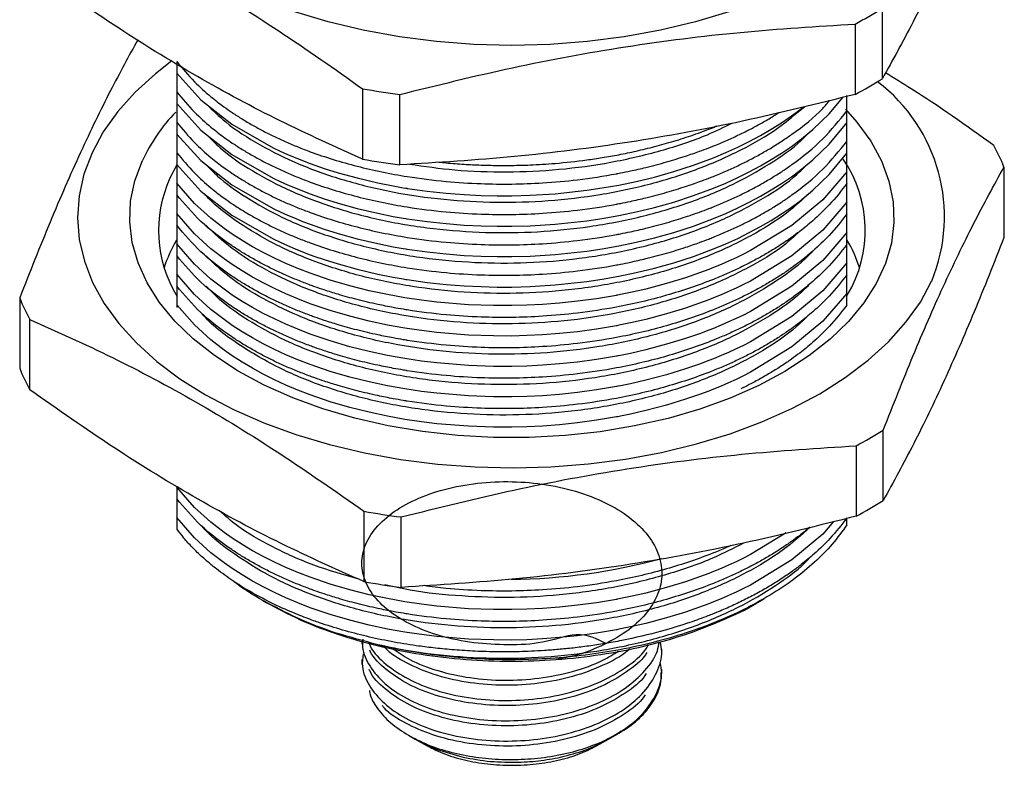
# Paper-space layout 'Sheet2' of a CAD drawing. Header units: millimetres. Extents: x 15 to 415, y 5 to 473.
# Tile 10 of 30: x 47 to 86, y 161 to 191. Entities that reach past the tile are written whole.
import ezdxf

# ---------------------------------------------------------------- set-up
doc = ezdxf.new("R2010")
doc.units = ezdxf.units.MM

psp = doc.layouts.new('Sheet2')

# ---------------------------------------------------------------- linework, layer by layer
at = {"color": 7, "linetype": 'Continuous', "lineweight": 25}
for p, q in [((81.488, 188.684), (81.488, 191.519)), ((80.387, 190.884), (80.387, 188.048)), ((53.058, 189.377), (53.058, 188.901)), ((53.058, 188.901), (53.058, 188.152)), ((53.058, 188.152), (53.058, 187.677)), ((60.543, 188.279), (60.543, 185.444)), ((53.058, 187.677), (53.058, 186.927)), ((62.047, 185.211), (62.047, 188.047)), ((80.058, 187.383), (80.058, 188.01)), ((80.058, 186.908), (80.058, 187.383)), ((53.058, 186.927), (53.058, 186.452)), ((80.058, 186.158), (80.058, 186.908)), ((53.058, 186.452), (53.058, 185.702)), ((80.058, 185.683), (80.058, 186.158)), ((53.058, 185.702), (53.058, 185.227)), ((80.058, 184.934), (80.058, 185.683)), ((53.062, 185.209), (52.784, 184.676)), ((53.058, 185.227), (53.058, 184.477)), ((80.058, 184.458), (80.058, 184.934)), ((86.389, 185.124), (86.389, 182.288)), ((53.058, 184.477), (53.058, 184.002)), ((80.058, 183.709), (80.058, 184.458)), ((53.058, 184.002), (53.058, 183.252)), ((80.058, 183.234), (80.058, 183.709)), ((53.058, 183.252), (53.058, 182.777)), ((80.058, 182.484), (80.058, 183.234)), ((53.058, 182.777), (53.058, 182.028)), ((80.058, 182.009), (80.058, 182.484)), ((53.058, 182.028), (53.058, 181.553)), ((80.058, 181.259), (80.058, 182.009)), ((53.058, 181.553), (53.058, 180.803)), ((80.058, 180.784), (80.058, 181.259)), ((53.058, 180.803), (53.058, 180.328)), ((80.058, 180.034), (80.058, 180.784)), ((53.058, 180.328), (53.058, 179.578)), ((46.727, 179.852), (46.727, 177.016)), ((80.058, 179.559), (80.058, 180.034)), ((53.058, 179.578), (53.058, 179.465)), ((47.135, 176.148), (47.135, 178.984)), ((81.527, 171.693), (81.527, 174.529)), ((80.429, 173.892), (80.429, 171.056)), ((53.058, 172.229), (53.058, 171.754)), ((53.058, 171.754), (53.058, 171.004)), ((53.058, 171.004), (53.058, 170.537)), ((60.598, 171.255), (60.598, 168.42)), ((62.103, 168.19), (62.103, 171.025)), ((80.058, 170.706), (80.058, 170.986)), ((56.523, 167.661), (56.659, 167.582)), ((76.458, 167.582), (76.714, 167.73)), ((60.517, 166.025), (60.517, 165.898)), ((72.6, 165.49), (72.6, 165.694)), ((60.517, 165.283), (60.517, 165.079)), ((72.6, 164.757), (72.6, 164.877)), ((70.448, 162.07), (70.831, 162.291)), ((62.389, 162.232), (62.669, 162.07)), ((62.668, 162.071), (63.023, 161.866)), ((62.669, 162.07), (63.503, 161.675)), ((70.094, 161.866), (70.45, 162.072)), ((63.503, 161.675), (64.454, 161.382)), ((68.522, 161.349), (68.663, 161.382))]:
    psp.add_line(p, q, dxfattribs=at)
at = {"color": 7, "linetype": 'Continuous', "lineweight": 25, "flags": 128}
for points in [[(75.308, 191.377), (73.954, 190.97), (72.544, 190.633), (71.088, 190.368), (69.597, 190.177), (68.084, 190.062), (66.558, 190.023), (65.033, 190.062), (63.52, 190.177), (62.029, 190.368), (60.573, 190.633), (59.163, 190.97), (57.808, 191.377)], [(52.861, 189.399), (52.195, 188.883), (51.379, 188.138), (50.677, 187.355), (50.097, 186.54), (49.642, 185.699), (49.316, 184.838), (49.121, 183.964), (49.059, 183.083), (49.129, 182.203), (49.333, 181.329), (49.667, 180.469), (50.131, 179.63), (50.719, 178.816), (51.428, 178.036), (52.251, 177.294), (53.184, 176.596), (54.219, 175.948), (55.347, 175.354), (56.561, 174.82), (57.851, 174.348), (59.207, 173.944), (60.619, 173.609), (62.076, 173.346), (63.568, 173.158), (65.082, 173.045), (66.607, 173.009), (68.132, 173.05), (69.645, 173.167), (71.135, 173.36), (72.59, 173.628), (73.999, 173.967), (75.351, 174.377), (76.636, 174.852), (77.845, 175.391), (78.967, 175.988), (79.996, 176.639), (80.922, 177.34), (81.738, 178.085), (82.439, 178.868), (83.02, 179.683), (83.475, 180.524), (83.475, 180.524)], [(53.058, 188.901), (54.032, 187.833), (55.271, 186.857), (56.942, 185.901), (57.229, 185.765), (57.522, 185.634), (57.821, 185.507), (58.126, 185.385), (58.437, 185.267), (58.626, 185.199), (58.996, 185.071), (59.557, 184.895), (60.32, 184.683), (61.158, 184.486), (61.783, 184.362), (62.181, 184.292), (62.293, 184.274), (62.327, 184.268), (62.34, 184.266), (62.344, 184.266), (62.345, 184.265), (62.346, 184.265), (62.346, 184.265), (62.346, 184.265), (62.346, 184.265), (62.347, 184.265), (62.347, 184.265), (62.347, 184.265), (63.144, 184.152), (63.908, 184.069), (64.634, 184.013), (65.319, 183.979), (65.961, 183.964), (66.558, 183.965), (67.291, 183.985), (68.3, 184.047), (69.577, 184.186), (70.201, 184.279), (70.867, 184.396), (71.572, 184.543), (72.312, 184.722), (73.081, 184.939), (73.873, 185.196), (74.68, 185.497), (75.177, 185.705), (75.659, 185.925), (76.126, 186.155), (76.577, 186.397), (77.01, 186.648), (77.425, 186.91), (77.822, 187.182), (78.157, 187.429), (78.31, 187.555)], [(53.058, 187.677), (54.032, 186.608), (55.271, 185.632), (56.942, 184.676), (57.229, 184.54), (57.522, 184.409), (57.821, 184.282), (58.126, 184.16), (58.437, 184.042), (58.626, 183.974), (58.996, 183.847), (59.557, 183.67), (60.32, 183.458), (61.158, 183.262), (61.783, 183.137), (62.181, 183.067), (62.293, 183.049), (62.327, 183.043), (62.34, 183.041), (62.344, 183.041), (62.345, 183.04), (62.346, 183.04), (62.346, 183.04), (62.346, 183.04), (62.346, 183.04), (62.347, 183.04), (62.347, 183.04), (62.347, 183.04), (63.144, 182.927), (63.908, 182.845), (64.634, 182.788), (65.319, 182.754), (65.961, 182.739), (66.558, 182.74), (67.291, 182.76), (68.3, 182.823), (69.577, 182.961), (70.201, 183.054), (70.867, 183.171), (71.572, 183.318), (72.312, 183.497), (73.081, 183.714), (73.873, 183.971), (74.68, 184.273), (75.177, 184.48), (75.659, 184.7), (76.126, 184.93), (76.577, 185.172), (77.01, 185.424), (77.425, 185.685), (77.822, 185.957), (78.157, 186.205), (78.684, 186.636), (79.346, 187.271), (79.891, 187.93)], [(79.999, 187.451), (80.463, 186.933), (81.022, 186.165), (81.454, 185.369), (81.754, 184.554), (81.922, 183.726), (81.954, 182.893), (81.851, 182.062), (81.613, 181.24), (81.244, 180.434), (80.745, 179.652), (80.121, 178.9), (79.379, 178.186), (78.523, 177.514), (77.563, 176.892), (76.506, 176.325), (75.361, 175.817), (74.139, 175.373), (72.851, 174.997), (71.507, 174.693), (70.119, 174.462), (68.701, 174.308), (67.263, 174.231), (65.82, 174.231), (64.382, 174.31), (62.964, 174.467), (61.578, 174.699), (60.235, 175.005), (58.948, 175.383), (57.728, 175.828), (56.585, 176.337), (55.53, 176.906), (54.572, 177.53), (53.719, 178.202), (52.979, 178.918), (52.359, 179.67), (51.863, 180.453), (51.496, 181.259), (51.262, 182.081), (51.162, 182.913), (51.198, 183.746), (51.368, 184.574), (51.672, 185.388), (51.672, 185.388)], [(53.058, 186.452), (54.032, 185.383), (55.271, 184.408), (56.942, 183.451), (57.229, 183.316), (57.522, 183.184), (57.821, 183.058), (58.126, 182.935), (58.437, 182.817), (58.626, 182.749), (58.996, 182.622), (59.557, 182.445), (60.32, 182.234), (61.158, 182.037), (61.783, 181.912), (62.181, 181.842), (62.293, 181.824), (62.327, 181.819), (62.34, 181.817), (62.344, 181.816), (62.345, 181.816), (62.346, 181.816), (62.346, 181.816), (62.346, 181.816), (62.346, 181.816), (62.347, 181.816), (62.347, 181.816), (62.347, 181.816), (63.144, 181.703), (63.908, 181.62), (64.634, 181.563), (65.319, 181.529), (65.961, 181.514), (66.558, 181.515), (67.291, 181.535), (68.3, 181.598), (69.577, 181.736), (70.201, 181.829), (70.867, 181.947), (71.572, 182.093), (72.312, 182.273), (73.081, 182.489), (73.873, 182.746), (74.68, 183.048), (75.177, 183.256), (75.659, 183.475), (76.126, 183.706), (76.577, 183.947), (77.01, 184.199), (77.425, 184.461), (77.822, 184.732), (78.157, 184.98), (78.684, 185.411), (79.346, 186.046), (80.058, 186.908)], [(53.058, 185.227), (54.032, 184.158), (55.271, 183.183), (56.942, 182.226), (57.229, 182.091), (57.522, 181.96), (57.821, 181.833), (58.126, 181.71), (58.437, 181.593), (58.626, 181.524), (58.996, 181.397), (59.557, 181.22), (60.32, 181.009), (61.158, 180.812), (61.783, 180.688), (62.181, 180.618), (62.293, 180.599), (62.327, 180.594), (62.34, 180.592), (62.344, 180.591), (62.345, 180.591), (62.346, 180.591), (62.346, 180.591), (62.346, 180.591), (62.346, 180.591), (62.347, 180.591), (62.347, 180.591), (62.347, 180.591), (63.144, 180.478), (63.908, 180.395), (64.634, 180.338), (65.319, 180.305), (65.961, 180.29), (66.558, 180.29), (67.291, 180.31), (68.3, 180.373), (69.577, 180.512), (70.201, 180.604), (70.867, 180.722), (71.572, 180.868), (72.312, 181.048), (73.081, 181.264), (73.873, 181.521), (74.68, 181.823), (75.177, 182.031), (75.659, 182.25), (76.126, 182.481), (76.577, 182.722), (77.01, 182.974), (77.425, 183.236), (77.822, 183.507), (78.157, 183.755), (78.684, 184.186), (79.346, 184.821), (80.058, 185.683)], [(80.058, 184.934), (79.085, 183.807), (77.846, 182.774), (76.175, 181.755), (75.888, 181.61), (75.595, 181.469), (75.295, 181.333), (74.991, 181.201), (74.68, 181.073), (74.491, 180.999), (74.121, 180.86), (73.56, 180.666), (72.797, 180.431), (71.959, 180.209), (71.334, 180.067), (70.936, 179.985), (70.824, 179.964), (70.79, 179.957), (70.777, 179.955), (70.773, 179.954), (70.771, 179.954), (70.771, 179.954), (70.771, 179.954), (70.77, 179.954), (70.77, 179.954), (70.77, 179.954), (70.77, 179.954), (70.77, 179.954), (69.972, 179.818), (69.209, 179.715), (68.483, 179.639), (67.798, 179.587), (67.156, 179.555), (66.558, 179.54), (65.826, 179.542), (64.817, 179.578), (63.54, 179.682), (62.916, 179.757), (62.25, 179.856), (61.545, 179.983), (60.805, 180.141), (60.036, 180.334), (59.244, 180.567), (58.437, 180.843), (57.94, 181.034), (57.458, 181.237), (56.991, 181.452), (56.54, 181.678), (56.107, 181.914), (55.691, 182.161), (55.294, 182.417), (54.96, 182.651), (54.433, 183.058), (53.771, 183.659), (53.058, 184.477)], [(80.058, 183.709), (79.085, 182.582), (77.846, 181.55), (76.175, 180.531), (75.888, 180.385), (75.595, 180.244), (75.295, 180.108), (74.991, 179.976), (74.68, 179.848), (74.491, 179.774), (74.121, 179.635), (73.56, 179.441), (72.797, 179.206), (71.959, 178.984), (71.334, 178.842), (70.936, 178.76), (70.824, 178.739), (70.79, 178.732), (70.777, 178.73), (70.773, 178.729), (70.771, 178.729), (70.771, 178.729), (70.771, 178.729), (70.77, 178.729), (70.77, 178.729), (70.77, 178.729), (70.77, 178.729), (70.77, 178.729), (69.972, 178.593), (69.209, 178.49), (68.483, 178.414), (67.798, 178.362), (67.156, 178.33), (66.558, 178.316), (65.826, 178.317), (64.817, 178.353), (63.54, 178.457), (62.916, 178.532), (62.25, 178.631), (61.545, 178.758), (60.805, 178.916), (60.036, 179.109), (59.244, 179.342), (58.437, 179.618), (57.94, 179.809), (57.458, 180.013), (56.991, 180.227), (56.54, 180.453), (56.107, 180.689), (55.691, 180.936), (55.294, 181.192), (54.96, 181.426), (54.433, 181.833), (53.771, 182.435), (53.058, 183.252)], [(80.058, 182.484), (79.085, 181.358), (77.846, 180.325), (76.175, 179.306), (75.888, 179.161), (75.595, 179.02), (75.295, 178.883), (74.991, 178.751), (74.68, 178.624), (74.491, 178.549), (74.121, 178.41), (73.56, 178.216), (72.797, 177.981), (71.959, 177.76), (71.334, 177.617), (70.936, 177.536), (70.824, 177.514), (70.79, 177.508), (70.777, 177.505), (70.773, 177.504), (70.771, 177.504), (70.771, 177.504), (70.771, 177.504), (70.77, 177.504), (70.77, 177.504), (70.77, 177.504), (70.77, 177.504), (70.77, 177.504), (69.972, 177.369), (69.209, 177.265), (68.483, 177.189), (67.798, 177.137), (67.156, 177.105), (66.558, 177.091), (65.826, 177.092), (64.817, 177.128), (63.54, 177.232), (62.916, 177.308), (62.25, 177.407), (61.545, 177.533), (60.805, 177.691), (60.036, 177.884), (59.244, 178.117), (58.437, 178.393), (57.94, 178.585), (57.458, 178.788), (56.991, 179.003), (56.54, 179.228), (56.107, 179.465), (55.691, 179.711), (55.294, 179.968), (54.96, 180.201), (54.433, 180.609), (53.771, 181.21), (53.058, 182.028)], [(80.058, 181.259), (79.085, 180.133), (77.846, 179.1), (76.175, 178.081), (75.888, 177.936), (75.595, 177.795), (75.295, 177.658), (74.991, 177.526), (74.68, 177.399), (74.491, 177.324), (74.121, 177.185), (73.56, 176.991), (72.797, 176.756), (71.959, 176.535), (71.334, 176.392), (70.936, 176.311), (70.824, 176.289), (70.79, 176.283), (70.777, 176.28), (70.773, 176.28), (70.771, 176.279), (70.771, 176.279), (70.771, 176.279), (70.77, 176.279), (70.77, 176.279), (70.77, 176.279), (70.77, 176.279), (70.77, 176.279), (69.972, 176.144), (69.209, 176.04), (68.483, 175.964), (67.798, 175.912), (67.156, 175.881), (66.558, 175.866), (65.826, 175.867), (64.817, 175.903), (63.54, 176.007), (62.916, 176.083), (62.25, 176.182), (61.545, 176.308), (60.805, 176.466), (60.036, 176.66), (59.244, 176.892), (58.437, 177.168), (57.94, 177.36), (57.458, 177.563), (56.991, 177.778), (56.54, 178.003), (56.107, 178.24), (55.691, 178.486), (55.294, 178.743), (54.96, 178.977), (54.433, 179.384), (53.771, 179.985), (53.058, 180.803)], [(80.058, 180.034), (79.085, 178.908), (77.846, 177.875), (76.175, 176.856), (75.888, 176.711), (75.595, 176.57), (75.295, 176.433), (74.991, 176.301), (74.68, 176.174), (74.491, 176.1), (74.121, 175.961), (73.56, 175.767), (72.797, 175.532), (71.959, 175.31), (71.334, 175.167), (70.936, 175.086), (70.824, 175.064), (70.79, 175.058), (70.777, 175.056), (70.773, 175.055), (70.771, 175.055), (70.771, 175.054), (70.771, 175.054), (70.77, 175.054), (70.77, 175.054), (70.77, 175.054), (70.77, 175.054), (70.77, 175.054), (69.972, 174.919), (69.209, 174.815), (68.483, 174.739), (67.798, 174.687), (67.156, 174.656), (66.558, 174.641), (65.826, 174.642), (64.817, 174.678), (63.54, 174.783), (62.916, 174.858), (62.25, 174.957), (61.545, 175.084), (60.805, 175.242), (60.036, 175.435), (59.244, 175.668), (58.437, 175.944), (57.94, 176.135), (57.458, 176.338), (56.991, 176.553), (56.54, 176.779), (56.107, 177.015), (55.691, 177.262), (55.294, 177.518), (54.96, 177.752), (54.433, 178.159), (53.771, 178.76), (53.058, 179.578)], [(77.608, 170.381), (76.175, 169.507), (75.888, 169.362), (75.595, 169.221), (75.295, 169.085), (74.991, 168.953), (74.68, 168.825), (74.491, 168.751), (74.121, 168.612), (73.56, 168.418), (72.797, 168.183), (71.959, 167.961), (71.334, 167.818), (70.936, 167.737), (70.824, 167.716), (70.79, 167.709), (70.777, 167.707), (70.773, 167.706), (70.771, 167.706), (70.771, 167.706), (70.771, 167.706), (70.77, 167.706), (70.77, 167.706), (70.77, 167.706), (70.77, 167.706), (70.77, 167.706), (69.972, 167.57), (69.209, 167.466), (68.483, 167.391), (67.798, 167.339), (67.156, 167.307), (66.558, 167.292), (65.826, 167.293), (64.817, 167.33), (63.54, 167.434), (62.916, 167.509), (62.25, 167.608), (61.545, 167.735), (60.805, 167.893), (60.036, 168.086), (59.244, 168.319), (58.437, 168.595), (57.94, 168.786), (57.458, 168.989), (56.991, 169.204), (56.54, 169.43), (56.107, 169.666), (55.691, 169.913), (55.294, 170.169), (54.96, 170.403), (54.433, 170.81), (53.771, 171.411), (53.058, 172.229)], [(79.521, 170.839), (79.085, 170.334), (77.846, 169.302), (76.175, 168.282), (75.888, 168.137), (75.595, 167.996), (75.295, 167.86), (74.991, 167.728), (74.68, 167.6), (74.491, 167.526), (74.121, 167.387), (73.56, 167.193), (72.797, 166.958), (71.959, 166.736), (71.334, 166.594), (70.936, 166.512), (70.824, 166.491), (70.79, 166.484), (70.777, 166.482), (70.773, 166.481), (70.771, 166.481), (70.771, 166.481), (70.771, 166.481), (70.77, 166.481), (70.77, 166.481), (70.77, 166.481), (70.77, 166.481), (70.77, 166.481), (69.972, 166.345), (69.209, 166.242), (68.483, 166.166), (67.798, 166.114), (67.156, 166.082), (66.558, 166.068), (65.826, 166.069), (64.817, 166.105), (63.54, 166.209), (62.916, 166.284), (62.25, 166.383), (61.545, 166.51), (60.805, 166.668), (60.036, 166.861), (59.244, 167.094), (58.437, 167.37), (57.94, 167.561), (57.458, 167.765), (56.991, 167.979), (56.54, 168.205), (56.107, 168.441), (55.691, 168.688), (55.294, 168.944), (54.96, 169.178), (54.433, 169.585), (53.771, 170.186), (53.058, 171.004)], [(70.653, 162.195), (70.81, 162.301), (70.958, 162.41)]]:
    psp.add_lwpolyline(points, dxfattribs=at)
at = {"color": 7, "linetype": 'Continuous', "lineweight": 25}
for centre, radius, start, end in [((71.352, 207.806), 19.183, 298.0983, 301.8963), ((71.352, 204.97), 19.183, 298.0983, 301.8963), ((77.158, 183.124), 6.832, 337.6257, 52.7586), ((66.324, 220.674), 32.907, 259.8818, 262.5321), ((58.42, 182.191), 7.467, 136.4004, 154.6491), ((78.753, 182.069), 8.225, 21.8026, 28.4833), ((66.324, 217.839), 32.907, 259.8818, 262.5321), ((75.728, 182.576), 5.071, 328.9775, 34.4352), ((57.387, 182.564), 5.065, 155.3565, 211.5438), ((57.965, 179.31), 5.697, 149.7666, 162.0015), ((75.115, 179.294), 5.736, 18.0388, 30.3885), ((54.364, 182.906), 8.225, 201.8026, 208.4833), ((54.364, 180.071), 8.225, 201.8026, 208.4833), ((71.392, 190.722), 19.103, 298.232, 302.0406), ((71.392, 187.886), 19.103, 298.232, 302.0406), ((66.332, 203.707), 32.955, 259.9799, 262.6276), ((59.126, 174.987), 7.524, 216.2541, 219.3166), ((66.367, 192.091), 23.575, 270.3881, 285.3338), ((66.332, 200.872), 32.955, 259.9799, 262.6276)]:
    psp.add_arc(centre, radius, start, end, dxfattribs=at)
for points, knots in [([(86.402, 199.271), (85.997, 198.257), (85.188, 196.23), (83.959, 193.449), (82.723, 190.914), (81.9, 189.427), (81.488, 188.684)], [0, 0, 0, 0, 0.247965, 0.495868, 0.747902, 1, 1, 1, 1]), ([(47.118, 196.03), (48.224, 195.532), (50.436, 194.538), (53.793, 192.734), (57.169, 190.657), (59.419, 189.072), (60.543, 188.279)], [0, 0, 0, 0, 0.247965, 0.495868, 0.747902, 1, 1, 1, 1]), ([(60.543, 185.444), (59.437, 185.941), (57.225, 186.936), (53.868, 188.74), (50.492, 190.817), (48.242, 192.402), (47.118, 193.194)], [0, 0, 0, 0, 0.247965, 0.495868, 0.747902, 1, 1, 1, 1]), ([(62.047, 188.047), (63.559, 188.422), (66.58, 189.172), (71.166, 190.015), (75.778, 190.6), (78.851, 190.789), (80.387, 190.884)], [0, 0, 0, 0, 0.247965, 0.495868, 0.747902, 1, 1, 1, 1]), ([(51.487, 190.253), (51.12, 189.584), (50.354, 188.182), (49.172, 185.736), (47.949, 182.944), (47.135, 180.883), (46.727, 179.852)], [0, 0, 0, 0, 0.231545, 0.484862, 0.742398, 1, 1, 1, 1]), ([(53.058, 189.377), (53.285, 189.1), (53.686, 188.61), (54.356, 188.01), (54.881, 187.602), (55.307, 187.305), (55.688, 187.058), (56.104, 186.812), (56.537, 186.575), (56.988, 186.35), (57.455, 186.135), (57.937, 185.932), (58.862, 185.576), (60.301, 185.129), (62.157, 184.747), (63.843, 184.535), (65.257, 184.445), (66.558, 184.43), (67.86, 184.478), (69.273, 184.606), (70.257, 184.757), (70.77, 184.853), (70.77, 184.853), (70.77, 184.853), (70.771, 184.853), (70.771, 184.853), (70.771, 184.853), (70.772, 184.853), (70.773, 184.853), (70.776, 184.854), (70.781, 184.855), (70.798, 184.858), (70.85, 184.868), (71.032, 184.903), (71.413, 184.981), (72.038, 185.123), (72.783, 185.321), (73.502, 185.542), (74.063, 185.736), (74.433, 185.875), (74.788, 186.014), (75.184, 186.18), (75.67, 186.401), (76.141, 186.634), (76.594, 186.878), (76.99, 187.106), (77.226, 187.258), (77.323, 187.321)], [0, 0, 0, 0, 0.055414, 0.09846, 0.129131, 0.147423, 0.16813, 0.188836, 0.209542, 0.230249, 0.250955, 0.271662, 0.292368, 0.366439, 0.44051, 0.495447, 0.544129, 0.586553, 0.628977, 0.677658, 0.732595, 0.732596, 0.732597, 0.732599, 0.732602, 0.732608, 0.732619, 0.732639, 0.732678, 0.732754, 0.732916, 0.733283, 0.734499, 0.738511, 0.75286, 0.775642, 0.806854, 0.836129, 0.858222, 0.873132, 0.880858, 0.901744, 0.92263, 0.943516, 0.964402, 0.985288, 1, 1, 1, 1]), ([(85.982, 185.992), (84.874, 186.783), (83.421, 187.82), (81.96, 188.708), (81.615, 188.917)], [0, 0, 0, 0, 0.7634918, 1, 1, 1, 1]), ([(53.058, 188.152), (53.285, 187.876), (53.686, 187.385), (54.356, 186.785), (54.881, 186.377), (55.307, 186.08), (55.688, 185.834), (56.104, 185.587), (56.537, 185.351), (56.988, 185.125), (57.455, 184.91), (57.937, 184.707), (58.862, 184.351), (60.301, 183.905), (62.157, 183.522), (63.843, 183.31), (65.257, 183.22), (66.558, 183.205), (67.86, 183.253), (69.273, 183.381), (70.257, 183.532), (70.77, 183.628), (70.77, 183.628), (70.77, 183.628), (70.771, 183.628), (70.771, 183.628), (70.771, 183.628), (70.772, 183.628), (70.773, 183.629), (70.776, 183.629), (70.781, 183.63), (70.798, 183.633), (70.85, 183.643), (71.032, 183.678), (71.413, 183.756), (72.038, 183.899), (72.783, 184.096), (73.502, 184.317), (74.063, 184.511), (74.433, 184.65), (74.788, 184.79), (75.184, 184.955), (75.67, 185.176), (76.141, 185.409), (76.595, 185.653), (77.031, 185.907), (77.45, 186.172), (78.178, 186.677), (78.868, 187.209), (79.274, 187.697), (79.365, 187.805)], [0, 0, 0, 0, 0.049428, 0.087824, 0.115183, 0.131499, 0.149969, 0.168438, 0.186908, 0.205378, 0.223847, 0.242317, 0.260787, 0.326857, 0.392927, 0.44193, 0.485353, 0.523194, 0.561036, 0.604459, 0.653461, 0.653463, 0.653464, 0.653465, 0.653468, 0.653473, 0.653483, 0.653501, 0.653535, 0.653603, 0.653747, 0.654075, 0.655159, 0.658738, 0.671537, 0.691858, 0.7197, 0.745812, 0.765518, 0.778818, 0.785709, 0.804339, 0.822969, 0.841599, 0.860229, 0.878859, 0.897489, 0.916119, 0.981271, 1, 1, 1, 1]), ([(80.387, 188.048), (78.876, 187.673), (75.854, 186.923), (71.268, 186.08), (66.656, 185.494), (63.584, 185.306), (62.047, 185.211)], [0, 0, 0, 0, 0.2479648, 0.4958684, 0.7479019, 1, 1, 1, 1]), ([(53.058, 186.927), (53.285, 186.651), (53.686, 186.16), (54.356, 185.56), (54.881, 185.152), (55.307, 184.855), (55.688, 184.609), (56.104, 184.362), (56.537, 184.126), (56.988, 183.9), (57.455, 183.685), (57.937, 183.482), (58.862, 183.126), (60.301, 182.68), (62.157, 182.297), (63.843, 182.086), (65.257, 181.995), (66.558, 181.98), (67.86, 182.028), (69.273, 182.157), (70.257, 182.307), (70.77, 182.403), (70.77, 182.403), (70.77, 182.403), (70.771, 182.403), (70.771, 182.403), (70.771, 182.403), (70.772, 182.404), (70.773, 182.404), (70.776, 182.404), (70.781, 182.405), (70.798, 182.408), (70.85, 182.418), (71.032, 182.453), (71.413, 182.531), (72.038, 182.674), (72.783, 182.871), (73.502, 183.092), (74.063, 183.286), (74.433, 183.425), (74.788, 183.565), (75.184, 183.73), (75.67, 183.951), (76.141, 184.184), (76.595, 184.428), (77.031, 184.683), (77.45, 184.948), (78.181, 185.451), (79.143, 186.238), (79.753, 187.001), (80.058, 187.383)], [0, 0, 0, 0, 0.047235, 0.083928, 0.110073, 0.125665, 0.143315, 0.160966, 0.178616, 0.196266, 0.213917, 0.231567, 0.249218, 0.312357, 0.375495, 0.422324, 0.463821, 0.499984, 0.536147, 0.577643, 0.624472, 0.624473, 0.624474, 0.624475, 0.624478, 0.624483, 0.624492, 0.62451, 0.624542, 0.624607, 0.624745, 0.625058, 0.626094, 0.629514, 0.641746, 0.661165, 0.687771, 0.712725, 0.731557, 0.744267, 0.750853, 0.768656, 0.786459, 0.804263, 0.822066, 0.83987, 0.857673, 0.875476, 0.937738, 1, 1, 1, 1]), ([(54.257, 187.656), (54.504, 187.413), (55.107, 186.82), (56.371, 186.005), (57.966, 185.214), (59.767, 184.575), (61.735, 184.095), (63.807, 183.795), (65.92, 183.678), (68.041, 183.742), (70.143, 183.99), (72.181, 184.424), (74.091, 185.03), (75.805, 185.789), (77.262, 186.631), (78.014, 187.27), (78.366, 187.568)], [0, 0, 0, 0, 0.051677, 0.126095, 0.198761, 0.27282, 0.347469, 0.42185, 0.495125, 0.567548, 0.64136, 0.715951, 0.790466, 0.86406, 0.936415, 1, 1, 1, 1]), ([(62.44, 185.24), (63.042, 185.153), (64.323, 184.968), (66.355, 184.904), (68.472, 185.002), (70.568, 185.288), (72.579, 185.763), (74.226, 186.301), (75.106, 186.733), (75.432, 186.893)], [0, 0, 0, 0, 0.135682, 0.288589, 0.440836, 0.596023, 0.75248, 0.908412, 1, 1, 1, 1]), ([(54.281, 186.412), (54.449, 186.237), (54.955, 185.714), (56.085, 184.952), (57.623, 184.138), (59.384, 183.468), (61.322, 182.954), (63.379, 182.617), (65.486, 182.463), (67.608, 182.489), (69.716, 182.7), (71.774, 183.096), (73.713, 183.669), (75.458, 184.387), (76.963, 185.235), (77.993, 185.948), (78.435, 186.409), (78.54, 186.518)], [0, 0, 0, 0, 0.036323, 0.108807, 0.180492, 0.253561, 0.327384, 0.401115, 0.473918, 0.54552, 0.618309, 0.692035, 0.76586, 0.838942, 0.908267, 0.978267, 1, 1, 1, 1]), ([(63.622, 185.325), (63.717, 185.314), (64.052, 185.277), (64.618, 185.236), (65.303, 185.201), (65.946, 185.187), (66.603, 185.187), (67.385, 185.208), (68.395, 185.271), (69.366, 185.377), (70.218, 185.503), (70.885, 185.621), (71.59, 185.768), (72.33, 185.947), (73.1, 186.163), (73.891, 186.422), (74.467, 186.632), (74.772, 186.76), (74.818, 186.78)], [0, 0, 0, 0, 0.02491, 0.087552, 0.146291, 0.201128, 0.252064, 0.314499, 0.400866, 0.511156, 0.565763, 0.624766, 0.688166, 0.755961, 0.828153, 0.904739, 0.985721, 1, 1, 1, 1]), ([(53.058, 185.702), (53.285, 185.426), (53.686, 184.935), (54.356, 184.335), (54.881, 183.928), (55.307, 183.631), (55.688, 183.384), (56.104, 183.137), (56.537, 182.901), (56.988, 182.675), (57.455, 182.46), (57.937, 182.257), (58.862, 181.901), (60.301, 181.455), (62.157, 181.072), (63.843, 180.861), (65.257, 180.77), (66.558, 180.755), (67.86, 180.804), (69.273, 180.932), (70.257, 181.082), (70.77, 181.178), (70.77, 181.178), (70.77, 181.178), (70.771, 181.178), (70.771, 181.179), (70.771, 181.179), (70.772, 181.179), (70.773, 181.179), (70.776, 181.179), (70.781, 181.18), (70.798, 181.184), (70.85, 181.193), (71.032, 181.228), (71.413, 181.306), (72.038, 181.449), (72.783, 181.646), (73.502, 181.867), (74.063, 182.061), (74.433, 182.2), (74.788, 182.34), (75.184, 182.505), (75.67, 182.726), (76.141, 182.959), (76.595, 183.203), (77.031, 183.458), (77.45, 183.723), (78.181, 184.227), (79.143, 185.013), (79.753, 185.777), (80.058, 186.158)], [0, 0, 0, 0, 0.047235, 0.083928, 0.110073, 0.125665, 0.143315, 0.160966, 0.178616, 0.196266, 0.213917, 0.231567, 0.249218, 0.312357, 0.375495, 0.422324, 0.463821, 0.499984, 0.536147, 0.577643, 0.624472, 0.624473, 0.624474, 0.624475, 0.624478, 0.624483, 0.624492, 0.62451, 0.624542, 0.624607, 0.624745, 0.625058, 0.626094, 0.629514, 0.641746, 0.661165, 0.687771, 0.712725, 0.731557, 0.744267, 0.750853, 0.768656, 0.786459, 0.804263, 0.822066, 0.83987, 0.857673, 0.875476, 0.937738, 1, 1, 1, 1]), ([(54.23, 185.227), (54.382, 185.069), (54.831, 184.602), (55.854, 183.875), (57.289, 183.068), (59.008, 182.369), (60.914, 181.821), (62.952, 181.446), (65.053, 181.255), (67.174, 181.244), (69.287, 181.417), (71.36, 181.775), (73.329, 182.313), (75.134, 183.01), (76.715, 183.853), (77.839, 184.598), (78.329, 185.095), (78.465, 185.232)], [0, 0, 0, 0, 0.032871, 0.097254, 0.168957, 0.241874, 0.315714, 0.389636, 0.462797, 0.534575, 0.607175, 0.680879, 0.754857, 0.82826, 0.900288, 0.972531, 1, 1, 1, 1]), ([(81.527, 174.529), (81.927, 175.543), (82.729, 177.572), (83.945, 180.355), (85.167, 182.891), (85.982, 184.38), (86.389, 185.124)], [0, 0, 0, 0, 0.247965, 0.495868, 0.747902, 1, 1, 1, 1]), ([(80.058, 184.458), (79.832, 184.168), (79.43, 183.651), (78.761, 183.017), (78.235, 182.585), (77.81, 182.27), (77.429, 182.009), (77.013, 181.748), (76.579, 181.496), (76.129, 181.254), (75.662, 181.023), (75.179, 180.804), (74.255, 180.418), (72.816, 179.927), (70.96, 179.49), (69.273, 179.232), (67.86, 179.104), (66.558, 179.055), (65.257, 179.07), (63.844, 179.161), (62.859, 179.284), (62.346, 179.366), (62.346, 179.366), (62.346, 179.366), (62.346, 179.366), (62.346, 179.366), (62.346, 179.366), (62.345, 179.366), (62.344, 179.366), (62.341, 179.367), (62.336, 179.368), (62.319, 179.37), (62.267, 179.379), (62.085, 179.408), (61.704, 179.475), (61.079, 179.6), (60.334, 179.775), (59.615, 179.974), (59.054, 180.151), (58.684, 180.278), (58.329, 180.406), (57.933, 180.559), (57.447, 180.765), (56.976, 180.982), (56.522, 181.21), (56.086, 181.449), (55.667, 181.698), (54.936, 182.172), (53.974, 182.915), (53.364, 183.64), (53.058, 184.002)], [0, 0, 0, 0, 0.047235, 0.083928, 0.110073, 0.125665, 0.143315, 0.160966, 0.178616, 0.196266, 0.213917, 0.231567, 0.249218, 0.312357, 0.375495, 0.422324, 0.463821, 0.499984, 0.536147, 0.577643, 0.624472, 0.624473, 0.624474, 0.624475, 0.624478, 0.624483, 0.624492, 0.62451, 0.624542, 0.624607, 0.624745, 0.625058, 0.626094, 0.629514, 0.641746, 0.661165, 0.687771, 0.712725, 0.731557, 0.744267, 0.750853, 0.768656, 0.786459, 0.804263, 0.822066, 0.83987, 0.857673, 0.875476, 0.937738, 1, 1, 1, 1]), ([(78.475, 184.015), (78.253, 183.805), (77.661, 183.242), (76.41, 182.445), (74.781, 181.631), (72.939, 180.965), (70.943, 180.462), (68.858, 180.141), (66.741, 180.007), (64.621, 180.054), (62.528, 180.283), (60.511, 180.694), (58.641, 181.275), (56.961, 182.003), (55.524, 182.872), (54.591, 183.56), (54.232, 183.981), (54.18, 184.041)], [0, 0, 0, 0, 0.042773, 0.11445, 0.186563, 0.259896, 0.33363, 0.406919, 0.478946, 0.550694, 0.623822, 0.69754, 0.771002, 0.84338, 0.914895, 0.987778, 1, 1, 1, 1]), ([(80.058, 183.234), (79.832, 182.943), (79.43, 182.426), (78.761, 181.792), (78.235, 181.36), (77.81, 181.046), (77.429, 180.785), (77.013, 180.523), (76.579, 180.271), (76.129, 180.029), (75.662, 179.799), (75.179, 179.579), (74.255, 179.193), (72.816, 178.702), (70.96, 178.265), (69.273, 178.007), (67.86, 177.879), (66.558, 177.83), (65.257, 177.846), (63.844, 177.936), (62.859, 178.06), (62.346, 178.141), (62.346, 178.141), (62.346, 178.141), (62.346, 178.141), (62.346, 178.141), (62.346, 178.141), (62.345, 178.141), (62.344, 178.141), (62.341, 178.142), (62.336, 178.143), (62.319, 178.145), (62.267, 178.154), (62.085, 178.184), (61.704, 178.25), (61.079, 178.375), (60.334, 178.55), (59.615, 178.749), (59.054, 178.926), (58.684, 179.053), (58.329, 179.181), (57.933, 179.335), (57.447, 179.54), (56.976, 179.757), (56.522, 179.985), (56.086, 180.224), (55.667, 180.473), (54.936, 180.947), (53.974, 181.69), (53.364, 182.415), (53.058, 182.777)], [0, 0, 0, 0, 0.047235, 0.083928, 0.110073, 0.125665, 0.143315, 0.160966, 0.178616, 0.196266, 0.213917, 0.231567, 0.249218, 0.312357, 0.375495, 0.422324, 0.463821, 0.499984, 0.536147, 0.577643, 0.624472, 0.624473, 0.624474, 0.624475, 0.624478, 0.624483, 0.624492, 0.62451, 0.624542, 0.624607, 0.624745, 0.625058, 0.626094, 0.629514, 0.641746, 0.661165, 0.687771, 0.712725, 0.731557, 0.744267, 0.750853, 0.768656, 0.786459, 0.804263, 0.822066, 0.83987, 0.857673, 0.875476, 0.937738, 1, 1, 1, 1]), ([(78.154, 182.528), (77.95, 182.338), (77.369, 181.798), (76.089, 181.045), (74.422, 180.257), (72.541, 179.623), (70.521, 179.156), (68.427, 178.874), (66.307, 178.777), (64.191, 178.861), (62.107, 179.128), (60.115, 179.575), (58.279, 180.187), (56.654, 180.947), (55.249, 181.809), (54.55, 182.471), (54.208, 182.795)], [0, 0, 0, 0, 0.039708, 0.11269, 0.18662, 0.26163, 0.336873, 0.411487, 0.48468, 0.558257, 0.633096, 0.708363, 0.783191, 0.856748, 0.929957, 1, 1, 1, 1]), ([(86.389, 182.288), (85.989, 181.274), (85.188, 179.246), (83.972, 176.462), (82.749, 173.926), (81.934, 172.438), (81.527, 171.693)], [0, 0, 0, 0, 0.247965, 0.495868, 0.747902, 1, 1, 1, 1]), ([(80.058, 182.009), (79.832, 181.718), (79.43, 181.201), (78.761, 180.567), (78.235, 180.135), (77.81, 179.821), (77.429, 179.56), (77.013, 179.298), (76.579, 179.046), (76.129, 178.804), (75.662, 178.574), (75.179, 178.354), (74.255, 177.968), (72.816, 177.477), (70.96, 177.04), (69.273, 176.782), (67.86, 176.654), (66.558, 176.606), (65.257, 176.621), (63.844, 176.711), (62.859, 176.835), (62.346, 176.916), (62.346, 176.916), (62.346, 176.916), (62.346, 176.916), (62.346, 176.916), (62.346, 176.916), (62.345, 176.916), (62.344, 176.917), (62.341, 176.917), (62.336, 176.918), (62.319, 176.921), (62.267, 176.929), (62.085, 176.959), (61.704, 177.026), (61.079, 177.15), (60.334, 177.325), (59.615, 177.524), (59.054, 177.701), (58.684, 177.828), (58.329, 177.957), (57.933, 178.11), (57.447, 178.315), (56.976, 178.532), (56.522, 178.76), (56.086, 178.999), (55.667, 179.248), (54.936, 179.722), (53.974, 180.465), (53.364, 181.19), (53.058, 181.553)], [0, 0, 0, 0, 0.047235, 0.083928, 0.110073, 0.125665, 0.143315, 0.160966, 0.178616, 0.196266, 0.213917, 0.231567, 0.249218, 0.312357, 0.375495, 0.422324, 0.463821, 0.499984, 0.536147, 0.577643, 0.624472, 0.624473, 0.624474, 0.624475, 0.624478, 0.624483, 0.624492, 0.62451, 0.624542, 0.624607, 0.624745, 0.625058, 0.626094, 0.629514, 0.641746, 0.661165, 0.687771, 0.712725, 0.731557, 0.744267, 0.750853, 0.768656, 0.786459, 0.804263, 0.822066, 0.83987, 0.857673, 0.875476, 0.937738, 1, 1, 1, 1]), ([(78.648, 181.708), (78.604, 181.657), (78.229, 181.235), (77.267, 180.538), (75.778, 179.644), (74.049, 178.891), (72.139, 178.288), (70.097, 177.859), (67.995, 177.614), (65.873, 177.555), (63.761, 177.676), (61.69, 177.98), (59.726, 178.463), (57.929, 179.106), (56.349, 179.894), (55.093, 180.708), (54.491, 181.298), (54.239, 181.546)], [0, 0, 0, 0, 0.0097494, 0.0818512, 0.1528381, 0.2250653, 0.2981795, 0.3713484, 0.443736, 0.5147726, 0.5866914, 0.6596776, 0.7329078, 0.8055417, 0.8767993, 0.9483715, 1, 1, 1, 1]), ([(80.058, 180.784), (79.832, 180.493), (79.43, 179.976), (78.761, 179.342), (78.235, 178.91), (77.81, 178.596), (77.429, 178.335), (77.013, 178.073), (76.579, 177.821), (76.129, 177.58), (75.662, 177.349), (75.179, 177.13), (74.255, 176.743), (72.816, 176.252), (70.96, 175.816), (69.273, 175.557), (67.86, 175.429), (66.558, 175.381), (65.257, 175.396), (63.844, 175.486), (62.859, 175.61), (62.346, 175.691), (62.346, 175.691), (62.346, 175.691), (62.346, 175.691), (62.346, 175.692), (62.346, 175.692), (62.345, 175.692), (62.344, 175.692), (62.341, 175.692), (62.336, 175.693), (62.319, 175.696), (62.267, 175.704), (62.085, 175.734), (61.704, 175.801), (61.079, 175.925), (60.334, 176.101), (59.615, 176.3), (59.054, 176.476), (58.684, 176.603), (58.329, 176.732), (57.933, 176.885), (57.447, 177.09), (56.976, 177.307), (56.522, 177.535), (56.086, 177.774), (55.667, 178.023), (54.936, 178.497), (53.974, 179.241), (53.364, 179.965), (53.058, 180.328)], [0, 0, 0, 0, 0.047235, 0.083928, 0.110073, 0.125665, 0.143315, 0.160966, 0.178616, 0.196266, 0.213917, 0.231567, 0.249218, 0.312357, 0.375495, 0.422324, 0.463821, 0.499984, 0.536147, 0.577643, 0.624472, 0.624473, 0.624474, 0.624475, 0.624478, 0.624483, 0.624492, 0.62451, 0.624542, 0.624607, 0.624745, 0.625058, 0.626094, 0.629514, 0.641746, 0.661165, 0.687771, 0.712725, 0.731557, 0.744267, 0.750853, 0.768656, 0.786459, 0.804263, 0.822066, 0.83987, 0.857673, 0.875476, 0.937738, 1, 1, 1, 1]), ([(78.544, 180.397), (78.441, 180.29), (78.001, 179.832), (76.962, 179.109), (75.441, 178.254), (73.672, 177.53), (71.729, 176.961), (69.67, 176.569), (67.561, 176.362), (65.44, 176.34), (63.333, 176.498), (61.278, 176.84), (59.343, 177.357), (57.587, 178.03), (56.053, 178.846), (54.928, 179.616), (54.415, 180.141), (54.242, 180.319)], [0, 0, 0, 0, 0.0213617, 0.0909314, 0.1624632, 0.2353866, 0.3090343, 0.3825637, 0.4551398, 0.5265643, 0.5992132, 0.6727708, 0.7464006, 0.8192609, 0.8907508, 0.9630858, 1, 1, 1, 1]), ([(80.058, 179.559), (79.832, 179.268), (79.43, 178.752), (78.761, 178.117), (78.235, 177.686), (77.81, 177.371), (77.429, 177.11), (77.013, 176.848), (76.579, 176.597), (76.169, 176.375), (75.897, 176.243), (75.782, 176.187)], [0, 0, 0, 0, 0.225709, 0.401042, 0.52597, 0.600477, 0.684816, 0.769156, 0.853495, 0.937835, 1, 1, 1, 1]), ([(47.135, 178.984), (48.244, 178.488), (50.462, 177.497), (53.829, 175.699), (57.214, 173.627), (59.47, 172.046), (60.598, 171.255)], [0, 0, 0, 0, 0.247965, 0.495868, 0.747902, 1, 1, 1, 1]), ([(78.476, 179.117), (78.328, 178.969), (77.822, 178.463), (76.683, 177.708), (75.096, 176.869), (73.288, 176.176), (71.316, 175.641), (69.241, 175.287), (67.128, 175.118), (65.007, 175.133), (62.907, 175.328), (60.87, 175.707), (58.969, 176.259), (57.13, 177.008), (55.481, 177.995), (54.422, 178.771), (54.08, 179.219), (54.078, 179.223)], [0, 0, 0, 0, 0.029439, 0.100965, 0.172347, 0.245079, 0.318363, 0.391357, 0.463239, 0.534357, 0.606853, 0.680086, 0.753218, 0.825418, 0.911471, 0.999267, 1, 1, 1, 1]), ([(60.598, 168.42), (59.488, 168.915), (57.27, 169.906), (53.903, 171.705), (50.518, 173.776), (48.263, 175.358), (47.135, 176.148)], [0, 0, 0, 0, 0.247965, 0.495868, 0.747902, 1, 1, 1, 1]), ([(62.103, 171.025), (63.613, 171.403), (66.633, 172.157), (71.215, 173.008), (75.823, 173.601), (78.893, 173.795), (80.429, 173.892)], [0, 0, 0, 0, 0.2479648, 0.4958684, 0.7479019, 1, 1, 1, 1]), ([(70.349, 165.931), (69.987, 166.118), (69.326, 166.458), (67.805, 165.904), (66.413, 165.859), (65.005, 165.928), (63.683, 166.2), (62.52, 166.637), (61.575, 167.217), (60.897, 167.906), (60.528, 168.666), (60.485, 169.454), (60.769, 170.225), (61.369, 170.938), (62.248, 171.549), (63.359, 172.027), (64.647, 172.343), (66.037, 172.476), (67.452, 172.422), (68.822, 172.178), (70.07, 171.755), (71.124, 171.181), (71.935, 170.479), (72.454, 169.684), (72.652, 168.844), (72.523, 168.001), (72.069, 167.192), (71.318, 166.466), (70.307, 165.87), (69.29, 165.459), (68.583, 165.328), (68.331, 165.281)], [0, 0, 0, 0, 0.042555, 0.077668, 0.112049, 0.146647, 0.181798, 0.216545, 0.250815, 0.285873, 0.320879, 0.355106, 0.38994, 0.425078, 0.459563, 0.494049, 0.529187, 0.564021, 0.598248, 0.633254, 0.668312, 0.702582, 0.737329, 0.77248, 0.807077, 0.841459, 0.876572, 0.911483, 0.945692, 0.980637, 1, 1, 1, 1]), ([(78.555, 170.608), (78.424, 170.498), (78.191, 170.302), (77.81, 170.022), (77.429, 169.761), (77.013, 169.499), (76.579, 169.247), (76.129, 169.006), (75.662, 168.775), (75.179, 168.556), (74.255, 168.169), (72.816, 167.679), (70.96, 167.242), (69.273, 166.984), (67.86, 166.856), (66.558, 166.807), (65.257, 166.822), (63.844, 166.913), (62.859, 167.036), (62.346, 167.118), (62.346, 167.118), (62.346, 167.118), (62.346, 167.118), (62.346, 167.118), (62.346, 167.118), (62.345, 167.118), (62.344, 167.118), (62.341, 167.119), (62.336, 167.12), (62.319, 167.122), (62.267, 167.13), (62.085, 167.16), (61.704, 167.227), (61.079, 167.352), (60.334, 167.527), (59.615, 167.726), (59.054, 167.903), (58.684, 168.03), (58.329, 168.158), (57.933, 168.311), (57.447, 168.517), (56.976, 168.734), (56.522, 168.962), (56.086, 169.2), (55.667, 169.449), (54.936, 169.924), (53.974, 170.667), (53.364, 171.392), (53.058, 171.754)], [0, 0, 0, 0, 0.021705, 0.038845, 0.058248, 0.077651, 0.097054, 0.116457, 0.13586, 0.155263, 0.174666, 0.244075, 0.313483, 0.364962, 0.410579, 0.450333, 0.490087, 0.535704, 0.587183, 0.587184, 0.587185, 0.587186, 0.587189, 0.587195, 0.587205, 0.587224, 0.58726, 0.587332, 0.587483, 0.587827, 0.588966, 0.592726, 0.606172, 0.627519, 0.656768, 0.684199, 0.704901, 0.718873, 0.726113, 0.745684, 0.765255, 0.784826, 0.804398, 0.823969, 0.84354, 0.863112, 0.931556, 1, 1, 1, 1]), ([(60.392, 168.515), (59.776, 168.694), (58.536, 169.054), (56.908, 169.797), (55.607, 170.535), (55.005, 171.076), (54.773, 171.285)], [0, 0, 0, 0, 0.2741716, 0.5523905, 0.8276694, 1, 1, 1, 1]), ([(80.429, 171.056), (78.919, 170.678), (75.899, 169.924), (71.317, 169.073), (66.708, 168.48), (63.638, 168.286), (62.103, 168.19)], [0, 0, 0, 0, 0.247965, 0.495868, 0.747902, 1, 1, 1, 1]), ([(80.058, 170.986), (79.842, 170.706), (79.455, 170.207), (78.81, 169.588), (78.291, 169.156), (77.845, 168.822), (77.42, 168.53), (76.941, 168.23), (76.44, 167.945), (75.916, 167.673), (75.371, 167.415), (74.995, 167.254), (74.804, 167.175), (74.803, 167.175), (74.803, 167.175), (74.802, 167.175), (74.801, 167.174), (74.799, 167.173), (74.794, 167.171), (74.786, 167.168), (74.769, 167.161), (74.732, 167.146), (74.627, 167.104), (74.295, 166.973), (73.611, 166.726), (72.466, 166.375), (71.311, 166.103), (70.32, 165.923), (69.667, 165.823), (69.042, 165.745), (68.448, 165.685), (67.885, 165.642), (67.356, 165.613), (66.69, 165.591), (65.899, 165.587), (64.996, 165.616), (64.166, 165.671), (63.41, 165.745), (62.589, 165.85), (61.686, 166), (60.694, 166.211), (59.733, 166.463), (59.031, 166.684), (58.549, 166.853), (58.251, 166.963), (57.906, 167.099), (57.35, 167.331), (56.562, 167.704), (55.838, 168.114), (55.308, 168.458), (54.982, 168.684), (54.646, 168.936), (54.304, 169.214), (53.961, 169.522), (53.62, 169.858), (53.412, 170.097), (53.305, 170.22)], [0, 0, 0, 0, 0.046128, 0.082457, 0.108983, 0.125703, 0.146284, 0.166866, 0.187448, 0.20803, 0.228612, 0.249194, 0.249202, 0.249209, 0.249222, 0.249244, 0.249285, 0.249359, 0.249496, 0.249756, 0.250268, 0.251334, 0.253723, 0.261472, 0.286621, 0.324636, 0.375509, 0.396473, 0.416392, 0.435266, 0.453095, 0.469879, 0.485618, 0.500312, 0.529166, 0.556014, 0.580853, 0.603685, 0.624509, 0.656118, 0.687726, 0.719334, 0.750942, 0.75961, 0.770223, 0.78278, 0.797282, 0.832111, 0.874711, 0.888831, 0.904211, 0.92085, 0.938748, 0.957906, 0.978324, 1, 1, 1, 1]), ([(78.582, 170.614), (78.223, 170.295), (77.475, 169.631), (76.027, 168.757), (74.342, 167.979), (72.455, 167.351), (70.43, 166.892), (68.334, 166.618), (66.214, 166.529), (64.098, 166.621), (62.018, 166.896), (60.03, 167.35), (58.207, 167.97), (56.577, 168.732), (55.204, 169.633), (54.364, 170.285), (54.073, 170.653), (54.072, 170.654)], [0, 0, 0, 0, 0.065407, 0.136049, 0.207692, 0.280346, 0.353189, 0.425387, 0.496201, 0.567509, 0.640006, 0.71288, 0.785294, 0.856441, 0.927387, 0.999686, 1, 1, 1, 1]), ([(80.058, 170.706), (79.871, 170.446), (79.496, 169.926), (78.77, 169.194), (77.933, 168.504), (76.981, 167.868), (75.928, 167.29), (74.784, 166.777), (73.56, 166.332), (72.269, 165.96), (70.923, 165.665), (69.537, 165.449), (68.124, 165.314), (66.698, 165.261), (65.274, 165.29), (63.866, 165.403), (62.485, 165.59), (61.602, 165.781), (61.161, 165.876)], [0, 0, 0, 0, 0.0629959, 0.1259257, 0.1887894, 0.251587, 0.3143184, 0.3769837, 0.4395829, 0.5021159, 0.5645829, 0.6269837, 0.6893184, 0.751587, 0.8137894, 0.8759257, 0.9379959, 1, 1, 1, 1]), ([(75.89, 169.971), (75.496, 169.767), (74.558, 169.285), (72.85, 168.694), (70.853, 168.195), (68.765, 167.884), (66.647, 167.755), (64.532, 167.818), (62.772, 167.993), (61.773, 168.216), (61.434, 168.292)], [0, 0, 0, 0, 0.100913, 0.239835, 0.379446, 0.518143, 0.654385, 0.790362, 0.928911, 1, 1, 1, 1]), ([(75.381, 169.875), (75.313, 169.844), (75.085, 169.74), (74.253, 169.396), (72.817, 168.903), (70.96, 168.467), (69.273, 168.208), (67.86, 168.081), (66.558, 168.031), (65.257, 168.049), (64.071, 168.115), (63.317, 168.218), (63.024, 168.258)], [0, 0, 0, 0, 0.019627, 0.066069, 0.232197, 0.398326, 0.521541, 0.630725, 0.725875, 0.821026, 0.93021, 1, 1, 1, 1]), ([(61.161, 165.876), (61.315, 165.843), (62.134, 165.667), (63.67, 165.438), (65.78, 165.308), (67.902, 165.36), (70.005, 165.596), (72.051, 166.017), (73.969, 166.613), (75.705, 167.36), (77.164, 168.22), (78.13, 168.919), (78.525, 169.34), (78.607, 169.428)], [0, 0, 0, 0, 0.024829, 0.13261, 0.238867, 0.343695, 0.450472, 0.558457, 0.666414, 0.773116, 0.877919, 0.974592, 1, 1, 1, 1]), ([(56.526, 167.659), (56.13, 167.889), (55.713, 168.131), (55.378, 168.411), (55.36, 168.426)], [0, 0, 0, 0, 0.9478593, 1, 1, 1, 1]), ([(56.659, 167.582), (57.106, 167.343), (58, 166.864), (59.531, 166.282), (61.17, 165.812), (62.904, 165.472), (64.699, 165.263), (66.525, 165.192), (68.353, 165.259), (70.15, 165.462), (71.885, 165.799), (73.534, 166.26), (75.045, 166.852), (76.024, 167.302), (76.441, 167.575), (76.456, 167.585)], [0, 0, 0, 0, 0.083075, 0.166151, 0.249226, 0.332301, 0.415377, 0.498452, 0.581527, 0.664603, 0.747678, 0.830754, 0.913829, 0.996904, 1, 1, 1, 1]), ([(60.567, 165.518), (60.545, 165.345), (60.491, 164.911), (60.777, 164.222), (61.367, 163.51), (62.249, 162.899), (63.359, 162.421), (64.647, 162.105), (66.037, 161.972), (67.452, 162.026), (68.822, 162.27), (70.07, 162.693), (71.123, 163.267), (71.938, 163.969), (72.443, 164.764), (72.649, 165.455), (72.566, 165.859), (72.54, 165.986)], [0, 0, 0, 0, 0.046775, 0.11777, 0.189384, 0.25967, 0.329955, 0.40157, 0.472565, 0.542323, 0.61367, 0.685121, 0.754967, 0.825785, 0.897427, 0.96794, 1, 1, 1, 1]), ([(60.556, 166.102), (60.547, 165.993), (60.515, 165.623), (60.805, 165), (61.406, 164.292), (62.302, 163.686), (63.422, 163.216), (64.719, 162.91), (66.111, 162.787), (67.525, 162.851), (68.892, 163.104), (70.13, 163.536), (71.176, 164.117), (71.958, 164.826), (72.413, 165.472), (72.479, 165.876), (72.498, 165.996)], [0, 0, 0, 0, 0.0322667, 0.1103169, 0.1889345, 0.2659929, 0.3433029, 0.4219627, 0.4998294, 0.5764743, 0.6548819, 0.7332895, 0.8099344, 0.8878011, 0.9664609, 1, 1, 1, 1]), ([(60.806, 165.942), (60.825, 165.891), (60.943, 165.582), (61.466, 165.076), (62.35, 164.474), (63.488, 164.013), (64.79, 163.716), (66.186, 163.602), (67.6, 163.676), (68.96, 163.94), (70.195, 164.379), (71.206, 164.972), (71.839, 165.486), (72.026, 165.813), (72.061, 165.873)], [0, 0, 0, 0, 0.0192969, 0.1162408, 0.2111626, 0.3066816, 0.4037294, 0.4996605, 0.5942762, 0.6910646, 0.7877128, 0.8822091, 0.9783805, 1, 1, 1, 1]), ([(71.995, 165.561), (71.981, 165.537), (71.81, 165.247), (71.202, 164.769), (70.196, 164.174), (68.959, 163.736), (67.6, 163.472), (66.186, 163.398), (64.79, 163.512), (63.488, 163.809), (62.35, 164.269), (61.47, 164.873), (60.96, 165.353), (60.848, 165.635), (60.838, 165.66)], [0, 0, 0, 0, 0.008738, 0.107165, 0.203878, 0.302794, 0.401852, 0.498688, 0.596869, 0.696193, 0.793953, 0.891101, 0.990319, 1, 1, 1, 1]), ([(71.306, 165.71), (71.278, 165.684), (71.005, 165.422), (70.233, 165.027), (69.034, 164.569), (67.672, 164.298), (66.26, 164.214), (64.863, 164.318), (63.547, 164.603), (62.426, 165.064), (61.707, 165.474), (61.466, 165.745), (61.429, 165.786)], [0, 0, 0, 0, 0.013285, 0.13236, 0.254088, 0.376169, 0.495544, 0.616306, 0.738649, 0.859238, 0.978742, 1, 1, 1, 1]), ([(61.776, 165.718), (61.988, 165.569), (62.489, 165.216), (63.557, 164.812), (64.861, 164.521), (66.26, 164.418), (67.674, 164.501), (69.024, 164.779), (70.123, 165.159), (70.655, 165.495), (70.86, 165.623)], [0, 0, 0, 0, 0.099282, 0.234607, 0.371902, 0.507422, 0.641386, 0.778387, 0.914991, 1, 1, 1, 1]), ([(70.206, 161.977), (70.491, 162.124), (71.134, 162.456), (71.9, 163.114), (72.425, 163.903), (72.645, 164.606), (72.567, 165.022), (72.541, 165.16)], [0, 0, 0, 0, 0.185046, 0.417522, 0.653042, 0.885184, 1, 1, 1, 1]), ([(71.969, 164.715), (71.953, 164.688), (71.774, 164.396), (71.154, 163.918), (70.136, 163.331), (68.89, 162.901), (67.526, 162.646), (66.111, 162.583), (64.718, 162.706), (63.424, 163.012), (62.296, 163.481), (61.429, 164.091), (60.93, 164.575), (60.824, 164.857), (60.815, 164.882)], [0, 0, 0, 0, 0.010132, 0.10831, 0.204947, 0.303807, 0.402667, 0.499304, 0.597482, 0.696659, 0.794135, 0.891294, 0.990418, 1, 1, 1, 1]), ([(70.206, 161.977), (70.508, 162.125), (71.111, 162.421), (71.805, 162.984), (72.299, 163.608), (72.571, 164.21), (72.574, 164.598), (72.575, 164.758)], [0, 0, 0, 0, 0.212813, 0.425626, 0.638439, 0.851252, 1, 1, 1, 1]), ([(60.817, 164.039), (60.821, 164.005), (60.852, 163.754), (61.128, 163.306), (61.633, 162.72), (62.138, 162.394), (62.389, 162.232)], [0, 0, 0, 0, 0.04917, 0.3670884, 0.6860834, 1, 1, 1, 1]), ([(71.937, 163.86), (71.919, 163.832), (71.735, 163.541), (71.105, 163.068), (70.075, 162.487), (68.821, 162.066), (67.452, 161.822), (66.036, 161.768), (64.649, 161.902), (63.354, 162.215), (62.266, 162.699), (61.58, 163.118), (61.361, 163.388), (61.332, 163.423)], [0, 0, 0, 0, 0.011393, 0.119607, 0.226336, 0.335517, 0.444539, 0.551134, 0.659619, 0.76905, 0.87645, 0.98385, 1, 1, 1, 1]), ([(62.389, 162.232), (62.644, 162.099), (63.16, 161.83), (64.086, 161.535), (65.092, 161.335), (66.145, 161.243), (67.213, 161.257), (68.271, 161.385), (69.295, 161.618), (69.903, 161.857), (70.206, 161.977)], [0, 0, 0, 0, 0.122162, 0.247083, 0.372783, 0.497228, 0.620093, 0.745835, 0.873158, 1, 1, 1, 1])]:
    psp.add_open_spline(points, degree=3, knots=knots, dxfattribs=at)
for points in [[(61.161, 165.876), (60.595, 166.026), (59.462, 166.325), (57.899, 166.927), (56.984, 167.415), (56.526, 167.659)], [(68.663, 161.382), (68.99, 161.471), (69.643, 161.65), (70.18, 161.93), (70.448, 162.07)], [(63.023, 161.866), (63.267, 161.74), (63.757, 161.488), (64.634, 161.224), (65.576, 161.057), (66.558, 161.002), (67.541, 161.057), (68.483, 161.224), (69.36, 161.488), (69.849, 161.74), (70.094, 161.866)], [(64.454, 161.382), (64.818, 161.307), (65.547, 161.159), (66.32, 161.147), (66.706, 161.141)], [(66.706, 161.141), (67.017, 161.154), (67.637, 161.179), (68.227, 161.292), (68.522, 161.349)]]:
    psp.add_open_spline(points, degree=3, dxfattribs=at)

doc.saveas('drawing.dxf')
